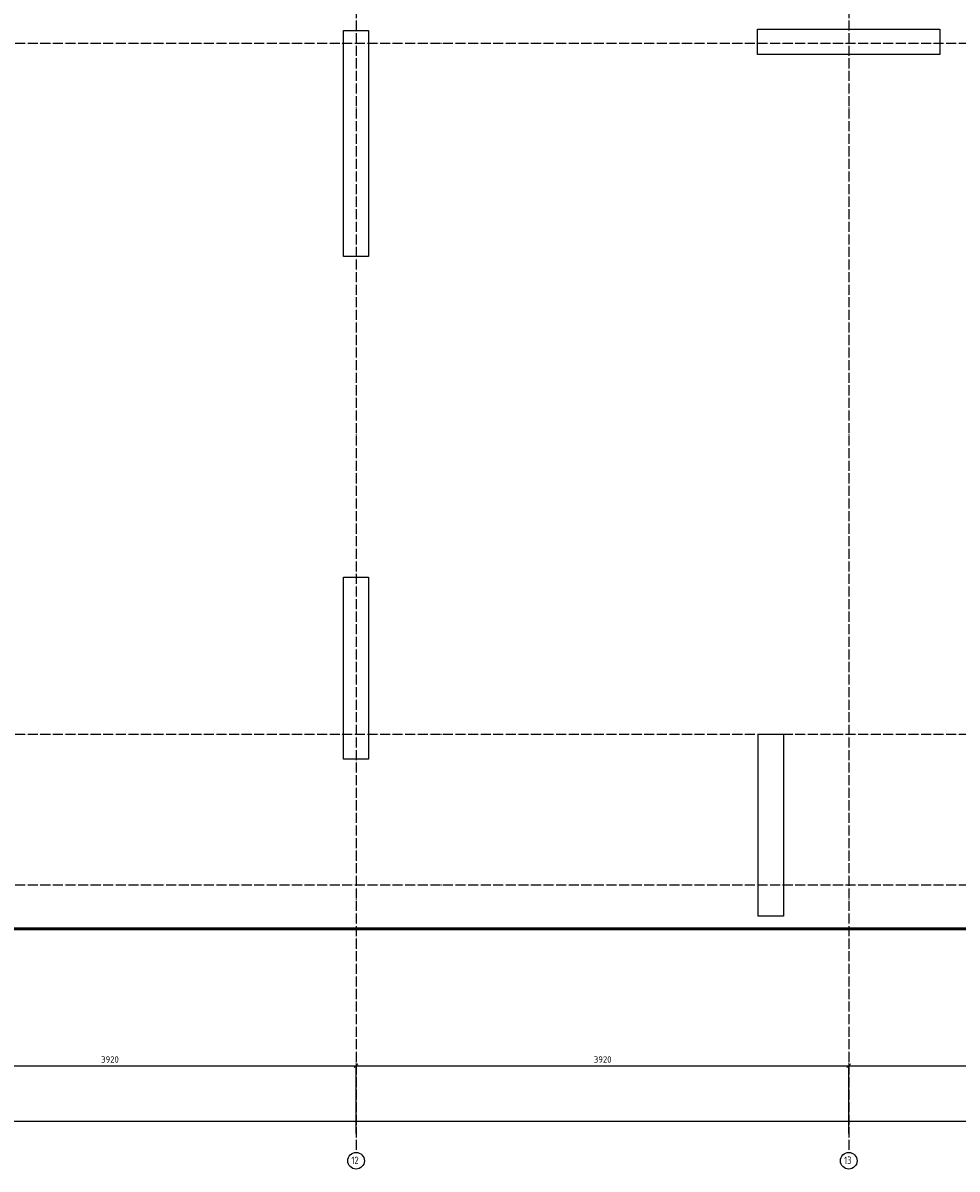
# Model space of a CAD drawing. Header units: millimetres. Extents: x -2258 to 68686, y -2266 to 30725.
# Tile 40 of 83: x 33170 to 40602, y -2262 to 6860. Entities that reach past the tile are written whole.
import ezdxf

# ---------------------------------------------------------------- set-up
doc = ezdxf.new("R2010")
doc.units = ezdxf.units.MM
doc.header["$PDMODE"] = 65
doc.linetypes.add('______11', pattern=[100, 80, -10, 0, -10])
doc.linetypes.add('______5', pattern=[220, 160, -20, 20, -20])
doc.layers.add('Standard', color=7, linetype='Continuous', lineweight=25)
doc.layers.add('Размерная линия_ общее', color=7, linetype='Continuous', lineweight=13)
doc.layers.add('Осевая линия_ общее', color=7, linetype='______5', lineweight=13, true_color=0xa0a0a0)
doc.styles.add('ISOCPEUR', font='ISOCPEUR')
doc.dimstyles.new('DIMSTYLE_18', dxfattribs={"dimtxt": 50, "dimasz": 50, "dimexe": 0, "dimexo": 0, "dimgap": 25, "dimtad": 2, "dimdec": 0, "dimrnd": 5, "dimzin": 12, "dimdsep": 46, "dimtxsty": 'ISOCPEUR', "dimblk1": 'ALL_ML_STRICH', "dimblk2": 'ALL_ML_STRICH', "dimsah": 1, "dimcen": 0, "dimclrd": 256, "dimclre": 256, "dimclrt": 256, "dimadec": 0, "dimazin": 0, "dimtfac": 1, "dimtdec": 0, "dimtix": 1, "dimtmove": 2, "dimatfit": 3, "dimfxl": 0, "dimtzin": 0, "dimlwd": 0, "dimlwe": -1, "dimarcsym": 0})
doc.dimstyles.new('DIMSTYLE_19', dxfattribs={"dimtxt": 50, "dimasz": 50, "dimexe": 0, "dimexo": 0, "dimgap": 25, "dimtad": 2, "dimdec": 0, "dimrnd": 5, "dimzin": 12, "dimdsep": 46, "dimtxsty": 'ISOCPEUR', "dimblk1": 'ALL_ML_STRICH', "dimblk2": 'ALL_ML_STRICH', "dimsah": 1, "dimcen": 0, "dimclrd": 256, "dimclre": 256, "dimclrt": 256, "dimadec": 0, "dimazin": 0, "dimtfac": 1, "dimtdec": 0, "dimtix": 1, "dimtmove": 2, "dimatfit": 3, "dimfxl": 0, "dimtzin": 0, "dimlwd": 0, "dimlwe": -1, "dimarcsym": 0})

# ---------------------------------------------------------------- blocks, each defined once
blk = doc.blocks.new('ALL_ML_STRICH')
at = {"color": 0, "linetype": 'ByBlock', "lineweight": -2}
for p, q in [((-1, 0), (0.5, 0)), ((-0.3, -0.3), (0.3, 0.3)), ((0, -0.5), (0, 0.5))]:
    blk.add_line(p, q, dxfattribs=at)
blk = doc.blocks.new('*D398')
at = {"layer": 'DEFPOINTS', "transparency": 33554687}
for p in [(25300, -1879.7), (25300, -1990), (67380, -1990)]:
    blk.add_point(p, dxfattribs=at)
at = {"layer": 'Размерная линия_ общее', "lineweight": -2, "transparency": 33554687}
for p, q in [((25300, -1980), (25300, -1879.7)), ((25300, -1879.7), (67380, -1879.7)), ((67380, -1980), (67380, -1879.7))]:
    blk.add_line(p, q, dxfattribs=at)
at = {"layer": 'Размерная линия_ общее', "transparency": 33554687, "xscale": 50, "yscale": 50, "zscale": 50, "rotation": 180}
blk.add_blockref('ALL_ML_STRICH', (25300, -1879.7), dxfattribs=at)
at = {"layer": 'Размерная линия_ общее', "transparency": 33554687, "xscale": 50, "yscale": 50, "zscale": 50}
blk.add_blockref('ALL_ML_STRICH', (67380, -1879.7), dxfattribs=at)
at = {"layer": 'Размерная линия_ общее', "transparency": 33554687, "insert": (46340, -1794.7), "char_height": 50, "width": 250, "attachment_point": 5, "style": 'ISOCPEUR'}
blk.add_mtext('\\A1;{42080}', dxfattribs=at)
blk = doc.blocks.new('*D401')
at = {"layer": 'DEFPOINTS', "transparency": 33554687}
for p in [(31900, -1439.7), (31900, -1990), (35820, -1990)]:
    blk.add_point(p, dxfattribs=at)
at = {"layer": 'Размерная линия_ общее', "lineweight": -2, "transparency": 33554687}
for p, q in [((31900, -1980), (31900, -1439.7)), ((31900, -1439.7), (35820, -1439.7)), ((35820, -1980), (35820, -1439.7))]:
    blk.add_line(p, q, dxfattribs=at)
at = {"layer": 'Размерная линия_ общее', "transparency": 33554687, "xscale": 50, "yscale": 50, "zscale": 50, "rotation": 180}
blk.add_blockref('ALL_ML_STRICH', (31900, -1439.7), dxfattribs=at)
at = {"layer": 'Размерная линия_ общее', "transparency": 33554687, "xscale": 50, "yscale": 50, "zscale": 50}
blk.add_blockref('ALL_ML_STRICH', (35820, -1439.7), dxfattribs=at)
at = {"layer": 'Размерная линия_ общее', "transparency": 33554687, "insert": (33862.5, -1389.7), "char_height": 50, "width": 200, "attachment_point": 5, "style": 'ISOCPEUR'}
blk.add_mtext('\\A1;{3920}', dxfattribs=at)
blk = doc.blocks.new('*D402')
at = {"layer": 'DEFPOINTS', "transparency": 33554687}
for p in [(35820, -1439.7), (35820, -1990), (39740, -1990)]:
    blk.add_point(p, dxfattribs=at)
at = {"layer": 'Размерная линия_ общее', "lineweight": -2, "transparency": 33554687}
for p, q in [((35820, -1980), (35820, -1439.7)), ((35820, -1439.7), (39740, -1439.7)), ((39740, -1980), (39740, -1439.7))]:
    blk.add_line(p, q, dxfattribs=at)
at = {"layer": 'Размерная линия_ общее', "transparency": 33554687, "xscale": 50, "yscale": 50, "zscale": 50, "rotation": 180}
blk.add_blockref('ALL_ML_STRICH', (35820, -1439.7), dxfattribs=at)
at = {"layer": 'Размерная линия_ общее', "transparency": 33554687, "xscale": 50, "yscale": 50, "zscale": 50}
blk.add_blockref('ALL_ML_STRICH', (39740, -1439.7), dxfattribs=at)
at = {"layer": 'Размерная линия_ общее', "transparency": 33554687, "insert": (37782.5, -1389.7), "char_height": 50, "width": 200, "attachment_point": 5, "style": 'ISOCPEUR'}
blk.add_mtext('\\A1;{3920}', dxfattribs=at)
blk = doc.blocks.new('*D403')
at = {"layer": 'DEFPOINTS', "transparency": 33554687}
for p in [(39740, -1439.7), (39740, -1990), (43040, -1990)]:
    blk.add_point(p, dxfattribs=at)
at = {"layer": 'Размерная линия_ общее', "lineweight": -2, "transparency": 33554687}
for p, q in [((39740, -1980), (39740, -1439.7)), ((39740, -1439.7), (43040, -1439.7)), ((43040, -1980), (43040, -1439.7))]:
    blk.add_line(p, q, dxfattribs=at)
at = {"layer": 'Размерная линия_ общее', "transparency": 33554687, "xscale": 50, "yscale": 50, "zscale": 50, "rotation": 180}
blk.add_blockref('ALL_ML_STRICH', (39740, -1439.7), dxfattribs=at)
at = {"layer": 'Размерная линия_ общее', "transparency": 33554687, "xscale": 50, "yscale": 50, "zscale": 50}
blk.add_blockref('ALL_ML_STRICH', (43040, -1439.7), dxfattribs=at)
at = {"layer": 'Размерная линия_ общее', "transparency": 33554687, "insert": (41392.5, -1389.7), "char_height": 50, "width": 200, "attachment_point": 5, "style": 'ISOCPEUR'}
blk.add_mtext('\\A1;{3300}', dxfattribs=at)

msp = doc.modelspace()

# ---------------------------------------------------------------- linework, layer by layer
at = {"color": 7, "linetype": 'Continuous', "lineweight": 25, "transparency": 33554687}
for p, q in [((35720, 5000), (35720, 6800)), ((35720, 6800), (35920, 6800)), ((35920, 6800), (35920, 5000)), ((35920, 5000), (35720, 5000)), ((35720, 1000), (35720, 2450)), ((35720, 2450), (35920, 2450)), ((35920, 2450), (35920, 1000)), ((39020, -250), (39020, 1200)), ((39020, 1200), (39220, 1200)), ((39220, 1200), (39220, -250)), ((35920, 1000), (35720, 1000)), ((39220, -250), (39020, -250))]:
    msp.add_line(p, q, dxfattribs=at)
at = {"layer": 'Standard', "color": 7, "linetype": 'Continuous', "lineweight": 25, "transparency": 33554687}
for p, q in [((39015, 6610), (39015, 6810)), ((39015, 6810), (40465, 6810)), ((40465, 6810), (40465, 6610)), ((40465, 6610), (39015, 6610))]:
    msp.add_line(p, q, dxfattribs=at)
at = {"layer": 'Standard', "color": 7, "linetype": 'Continuous', "lineweight": 50, "transparency": 33554687}
msp.add_lwpolyline([(25100, -350), (67580, -350), (67580, 16020), (25100, 16020), (25100, -350)], dxfattribs=at)
at = {"layer": 'Осевая линия_ общее', "color": 253, "linetype": '______11', "lineweight": -3, "true_color": 0xa0a0a0, "transparency": 33554687}
for p, q in [((35820, 16188.5), (35820, -2123)), ((39740, 16188.5), (39740, -2123)), ((25000, 6700), (68563.9, 6700)), ((25000, 1200), (68563.9, 1200)), ((25000, 0), (68563.9, 0))]:
    msp.add_line(p, q, dxfattribs=at)
at = {"layer": 'Осевая линия_ общее', "color": 7, "linetype": 'Continuous', "lineweight": -3, "transparency": 33554687}
for centre in [(35820.1, -2195.9), (39740.1, -2195.9)]:
    msp.add_circle(centre, 66.1, dxfattribs=at)

# ---------------------------------------------------------------- texts
at = {"layer": 'Осевая линия_ общее', "color": 7, "linetype": 'Continuous', "lineweight": -3, "transparency": 33554687, "char_height": 60, "width": 94.456, "attachment_point": 7, "style": 'ISOCPEUR'}
for s, insert in [('\\W0.75;12', (35784.1, -2222)), ('\\W0.75;13', (39704.1, -2222))]:
    msp.add_mtext(s, dxfattribs=dict(at, insert=insert))

# ---------------------------------------------------------------- dimensions: what is measured, and where the dimension line sits
at = {"layer": 'Размерная линия_ общее', "transparency": 33554687}
for base, p1, p2, dimstyle, picture, middle in [((35820, -1439.7), (31900, -1980), (35820, -1980), 'DIMSTYLE_19', '*D401', (33862.5, -1389.7)), ((39740, -1439.7), (35820, -1980), (39740, -1980), 'DIMSTYLE_19', '*D402', (37782.5, -1389.7)), ((43040, -1439.7), (39740, -1980), (43040, -1980), 'DIMSTYLE_19', '*D403', (41392.5, -1389.7)), ((67380, -1879.7), (25300, -1980), (67380, -1980), 'DIMSTYLE_18', '*D398', (46340, -1794.7))]:
    dim = msp.add_linear_dim(base=base, p1=p1, p2=p2, dimstyle=dimstyle, override={"dimpost": '<>', "dimclrd": 256, "dimclre": 256, "dimclrt": 256, "dimlwd": 0, "dimlwe": 65535}, dxfattribs=at)
    dim.commit()
    dim.dimension.update_dxf_attribs({"geometry": picture, "text_midpoint": middle, "dimtype": 160})

doc.saveas('drawing.dxf')
